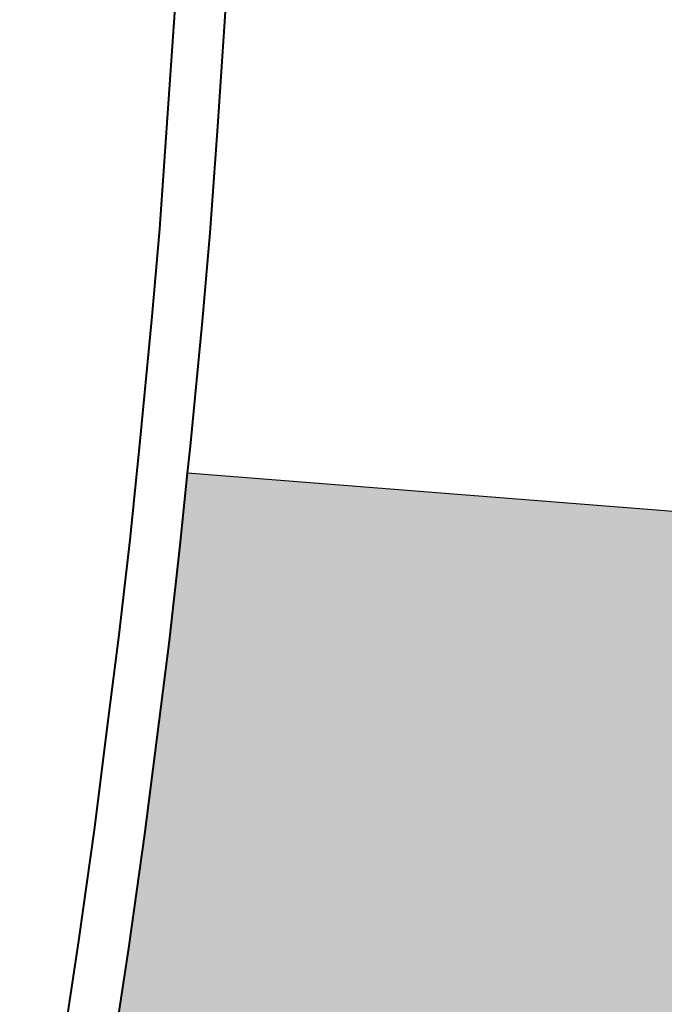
# Model space of a CAD drawing. Header units: metres. Extents: x 148691 to 149199, y 486355 to 486958.
# Tile 24 of 93: x 149121.61 to 149126.05, y 486477.73 to 486484.51. Entities that reach past the tile are written whole.
import ezdxf

# ---------------------------------------------------------------- set-up
doc = ezdxf.new("R2010")
doc.units = ezdxf.units.M
doc.header["$MEASUREMENT"] = 0
for name, color, linetype, lineweight in [('WVB-alg-onderhoek', 7, 'Continuous', 30), ('WVB-pen-brm-dik 018', 6, 'Continuous', 13), ('WVB-pen-dik 035', 1, 'Continuous', 40), ('WVB-raster-60%', 253, 'Continuous', 30)]:
    doc.layers.add(name, color=color, linetype=linetype, lineweight=lineweight)

# ---------------------------------------------------------------- blocks, each defined once
blk = doc.blocks.new('INZET')
at = {"layer": 'WVB-raster-60%', "extrusion": (0, 0, -1)}
blk.add_hatch(color=256, dxfattribs=at).paths.add_polyline_path([(0.027919, -0.144578), (0.027148, -0.143935), (0.026078, -0.143001), (0.024206, -0.141327), (0.022529, -0.139718), (0.021653, -0.138857), (0.020161, -0.137328), (0.021818, -0.136281), (0.021875, -0.136245), (0.024084, -0.134837), (0.025697, -0.13381), (0.030097, -0.131008), (0.030207, -0.130938), (0.030865, -0.130519), (0.034554, -0.128167), (0.039547, -0.136053), (0.038718, -0.136607), (0.037622, -0.137354), (0.036523, -0.138126), (0.035424, -0.138896), (0.034138, -0.139822), (0.032689, -0.140895), (0.032232, -0.14125), (0.030887, -0.142279), (0.029528, -0.143322), (0.029005, -0.143721), (0.028082, -0.144447)])
at = {"layer": 'WVB-pen-brm-dik 018'}
for p, q in [((-0.039547, -0.136053), (-0.034554, -0.128167)), ((-0.044986, -0.132585), (-0.043577, -0.133458)), ((-0.043946, -0.134053), (-0.045352, -0.133182)), ((-0.043577, -0.133458), (-0.04233, -0.134232)), ((-0.042705, -0.134824), (-0.043946, -0.134053)), ((-0.04233, -0.134232), (-0.041305, -0.134893)), ((-0.041687, -0.135479), (-0.042705, -0.134824)), ((-0.041305, -0.134893), (-0.039858, -0.135846)), ((-0.040244, -0.136429), (-0.041687, -0.135479)), ((-0.039858, -0.135846), (-0.039547, -0.136053)), ((-0.039109, -0.137187), (-0.040244, -0.136429)), ((-0.03802, -0.13793), (-0.039109, -0.137187)), ((-0.036925, -0.138699), (-0.03802, -0.13793)), ((-0.035829, -0.139466), (-0.036925, -0.138699)), ((-0.034551, -0.140388), (-0.035829, -0.139466)), ((-0.033112, -0.141452), (-0.034551, -0.140388))]:
    blk.add_line(p, q, dxfattribs=at)
at = {"layer": 'WVB-pen-dik 035', "flags": 128}
for points in [[(-0.039547, -0.136053), (-0.039858, -0.135846), (-0.041305, -0.134893), (-0.04233, -0.134232), (-0.043577, -0.133458), (-0.044986, -0.132585), (-0.046142, -0.131884)], [(-0.046502, -0.132485), (-0.045352, -0.133182), (-0.043946, -0.134053), (-0.042705, -0.134824), (-0.041687, -0.135479), (-0.040244, -0.136429), (-0.039109, -0.137187), (-0.03802, -0.13793), (-0.036925, -0.138699), (-0.035829, -0.139466), (-0.034551, -0.140388), (-0.033112, -0.141452), (-0.032659, -0.141804), (-0.031313, -0.142834), (-0.029953, -0.143878), (-0.029433, -0.144275), (-0.028518, -0.144996), (-0.028468, -0.145035)], [(-0.027919, -0.144578), (-0.028082, -0.144447), (-0.029005, -0.143721), (-0.029528, -0.143322), (-0.030887, -0.142279), (-0.032232, -0.14125), (-0.032689, -0.140895), (-0.034138, -0.139822), (-0.035424, -0.138896), (-0.036523, -0.138126), (-0.037622, -0.137354), (-0.038718, -0.136607), (-0.039547, -0.136053)]]:
    blk.add_lwpolyline(points, dxfattribs=at)
at = {"layer": 'WVB-raster-60%', "flags": 128}
blk.add_lwpolyline([(-0.025697, -0.13381), (-0.030097, -0.131008), (-0.030207, -0.130938), (-0.030865, -0.130519), (-0.034554, -0.128167), (-0.039547, -0.136053), (-0.038718, -0.136607), (-0.037622, -0.137354), (-0.036523, -0.138126), (-0.035424, -0.138896), (-0.034138, -0.139822), (-0.032689, -0.140895)], dxfattribs=at)

msp = doc.modelspace()

# ---------------------------------------------------------------- linework, layer by layer
at = {"layer": 'WVB-alg-onderhoek', "lineweight": 40, "ltscale": 500}
msp.add_3dface([(148700.4878, 486813.0287), (148938.2606, 486361.8479), (149192.1604, 486495.6534), (148954.3876, 486946.8342)], dxfattribs=at)

# ---------------------------------------------------------------- block references
at = {"layer": 'WVB-raster-60%', "xscale": 500, "yscale": 500, "zscale": 500, "rotation": 297.8247840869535}
msp.add_blockref('INZET', (149192.1604, 486495.6534), dxfattribs=at)

doc.saveas('drawing.dxf')
